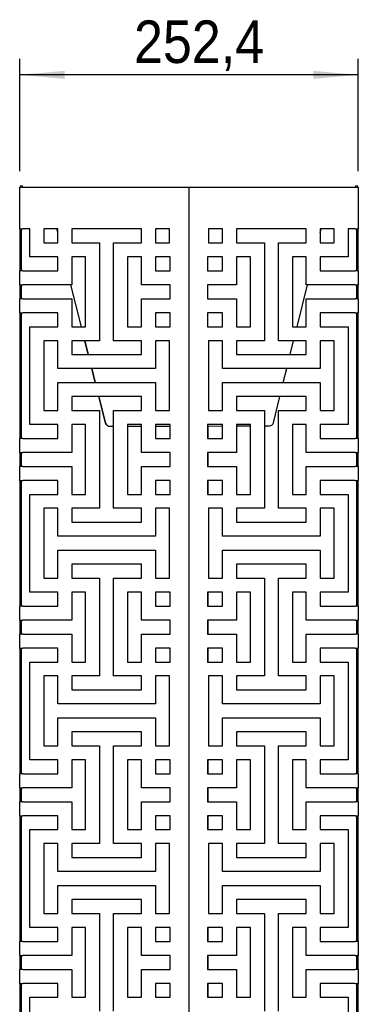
# Model space of a CAD drawing. Header units: millimetres. Extents: x -474 to 5676, y -231 to 4074.
# Tile 9 of 43: x 1962 to 2215, y 2610 to 3344. Entities that reach past the tile are written whole.
import ezdxf

# ---------------------------------------------------------------- set-up
doc = ezdxf.new("R2010")
doc.units = ezdxf.units.MM
doc.header["$LTSCALE"] = 12
doc.linetypes.add('SLD-Solido', pattern=[0])
doc.layers.add('QUOTE', color=1, linetype='SLD-Solido')
doc.styles.add('SLDTEXTSTYLE0', font='GOTHIC.TTF', dxfattribs={"width": 0.913})
doc.dimstyles.new('SLDDIMSTYLE0', dxfattribs={"dimtxt": 31.75, "dimasz": 33.6, "dimexe": 0, "dimexo": 0.0625, "dimgap": 7.9375, "dimtad": 1, "dimdec": 1, "dimrnd": 1e-09, "dimzin": 12, "dimdsep": 46, "dimtxsty": 'SLDTEXTSTYLE0', "dimsah": 1, "dimcen": 0.09, "dimadec": 0, "dimazin": 3, "dimtfac": 1, "dimtdec": 1, "dimtofl": 0, "dimtmove": 0, "dimatfit": 3, "dimfxl": 1, "dimfrac": 2, "dimtolj": 1, "dimtzin": 12, "dimarcsym": 0})

# ---------------------------------------------------------------- blocks, each defined once
blk = doc.blocks.new('_D_2')
at = {"layer": 'QUOTE', "transparency": 16777216}
for p, q in [((1962.45, 3230.66), (1962.45, 3314.6)), ((2214.85, 3230.66), (2214.85, 3314.6)), ((2214.85, 3302.6), (1962.45, 3302.6))]:
    blk.add_line(p, q, dxfattribs=at)
for points in [[(1962.45, 3302.6), (1996.05, 3299.6), (1996.05, 3305.6)], [(2214.85, 3302.6), (2181.25, 3305.6), (2181.25, 3299.6)]]:
    blk.add_solid(points, dxfattribs=at)
at = {"layer": 'QUOTE', "transparency": 16777216, "insert": (2047.66, 3343.16), "char_height": 31.75, "attachment_point": 1, "style": 'SLDTEXTSTYLE0'}
blk.add_mtext('252,4', dxfattribs=at)

msp = doc.modelspace()

# ---------------------------------------------------------------- linework, layer by layer
for p, q in [((1962.45, 3187.73), (1962.45, 3218.66)), ((1964.85, 3218.66), (1962.45, 3218.66)), ((2086.25, 3218.66), (1964.85, 3218.66)), ((2088.65, 3218.66), (2086.25, 3218.66)), ((2088.65, 1128.66), (2088.65, 3218.66)), ((2091.05, 3218.66), (2088.65, 3218.66)), ((2212.45, 3218.66), (2091.05, 3218.66)), ((2214.85, 3218.66), (2212.45, 3218.66)), ((2214.85, 3218.66), (2214.85, 3187.73)), ((1962.45, 3187.73), (1964.85, 3187.73)), ((1962.45, 3187.73), (1962.45, 3166.9)), ((1963.65, 3187.73), (1963.65, 3166.9)), ((1969.94, 3187.73), (1964.85, 3187.73)), ((1969.94, 3166.9), (1969.94, 3187.73)), ((1980.36, 3187.73), (1980.36, 3177.32)), ((1990.78, 3187.73), (1980.36, 3187.73)), ((1980.36, 3187.73), (1980.36, 3177.32)), ((1990.78, 3185.18), (1990.13, 3187.73)), ((1990.78, 3177.32), (1990.78, 3187.73)), ((2053.28, 3187.73), (2001.19, 3187.73)), ((2001.19, 3187.73), (2001.19, 3177.32)), ((2053.28, 3177.32), (2053.28, 3187.73)), ((2063.69, 3187.73), (2063.69, 3177.32)), ((2074.11, 3187.73), (2063.69, 3187.73)), ((2074.11, 3177.32), (2074.11, 3187.73)), ((2103.19, 3187.73), (2103.19, 3177.32)), ((2113.6, 3187.73), (2103.19, 3187.73)), ((2113.6, 3177.32), (2113.6, 3187.73)), ((2176.1, 3187.73), (2124.02, 3187.73)), ((2124.02, 3187.73), (2124.02, 3177.32)), ((2176.1, 3177.32), (2176.1, 3187.73)), ((2186.52, 3185.05), (2187.18, 3187.73)), ((2186.52, 3187.73), (2186.52, 3177.32)), ((2196.94, 3187.73), (2186.52, 3187.73)), ((2196.94, 3177.32), (2196.94, 3187.73)), ((2212.45, 3187.73), (2207.35, 3187.73)), ((2207.35, 3187.73), (2207.35, 3166.9)), ((2212.45, 3187.73), (2214.85, 3187.73)), ((2213.65, 3166.9), (2213.65, 3187.73)), ((2214.85, 3166.9), (2214.85, 3187.73)), ((1980.36, 3177.32), (1990.78, 3177.32)), ((2001.19, 3177.32), (2022.03, 3177.32)), ((2022.03, 3177.32), (2022.03, 3104.4)), ((2032.44, 3104.4), (2032.44, 3177.32)), ((2032.44, 3177.32), (2053.28, 3177.32)), ((2063.69, 3177.32), (2074.11, 3177.32)), ((2103.19, 3177.32), (2113.6, 3177.32)), ((2124.02, 3177.32), (2144.85, 3177.32)), ((2144.85, 3177.32), (2144.85, 3104.4)), ((2155.27, 3104.4), (2155.27, 3177.32)), ((2155.27, 3177.32), (2176.1, 3177.32)), ((2186.52, 3177.32), (2196.94, 3177.32)), ((1963.65, 3166.9), (1962.45, 3166.9)), ((1962.45, 3166.9), (1962.45, 3156.48)), ((1963.65, 3166.9), (1963.65, 3156.48)), ((1990.78, 3166.9), (1969.94, 3166.9)), ((1990.78, 3156.48), (1990.78, 3166.9)), ((2011.61, 3166.9), (2001.19, 3166.9)), ((2001.19, 3166.9), (2001.19, 3146.07)), ((2011.61, 3114.82), (2011.61, 3166.9)), ((2053.28, 3166.9), (2042.86, 3166.9)), ((2042.86, 3166.9), (2042.86, 3114.82)), ((2053.28, 3146.07), (2053.28, 3166.9)), ((2074.71, 3166.9), (2063.69, 3166.9)), ((2063.69, 3166.9), (2063.69, 3156.48)), ((2074.71, 3156.48), (2074.71, 3166.9)), ((2113.6, 3166.9), (2102.54, 3166.9)), ((2102.54, 3166.9), (2102.54, 3156.48)), ((2113.6, 3156.48), (2113.6, 3166.9)), ((2134.44, 3166.9), (2124.02, 3166.9)), ((2124.02, 3166.9), (2124.02, 3146.07)), ((2134.44, 3114.82), (2134.44, 3166.9)), ((2176.1, 3166.9), (2165.69, 3166.9)), ((2165.69, 3166.9), (2165.69, 3114.82)), ((2176.1, 3146.07), (2176.1, 3166.9)), ((2207.35, 3166.9), (2186.52, 3166.9)), ((2186.52, 3166.9), (2186.52, 3156.48)), ((2213.65, 3166.9), (2214.85, 3166.9)), ((2213.65, 3156.48), (2213.65, 3166.9)), ((2214.85, 3156.48), (2214.85, 3166.9)), ((1962.45, 3146.07), (1962.45, 3156.48)), ((1964.85, 3156.48), (1962.45, 3156.48)), ((1964.85, 3156.48), (1990.78, 3156.48)), ((2063.69, 3156.48), (2074.71, 3156.48)), ((2102.54, 3156.48), (2113.6, 3156.48)), ((2186.52, 3156.48), (2212.45, 3156.48)), ((2214.85, 3156.48), (2212.45, 3156.48)), ((2214.85, 3156.48), (2214.85, 3146.07)), ((1962.45, 3146.07), (1964.85, 3146.07)), ((1962.45, 3146.07), (1962.45, 3135.65)), ((1963.65, 3146.07), (1963.65, 3135.65)), ((2001.19, 3146.07), (1964.85, 3146.07)), ((2008.41, 3114.82), (2000.62, 3146.07)), ((2008.54, 3114.82), (2000.65, 3146.07)), ((2074.71, 3146.07), (2053.28, 3146.07)), ((2074.71, 3135.65), (2074.71, 3146.07)), ((2124.02, 3146.07), (2102.54, 3146.07)), ((2102.54, 3146.07), (2102.54, 3135.65)), ((2169.21, 3114.82), (2176.91, 3146.07)), ((2212.45, 3146.07), (2176.1, 3146.07)), ((2212.45, 3146.07), (2214.85, 3146.07)), ((2213.65, 3135.65), (2213.65, 3146.07)), ((2214.85, 3135.65), (2214.85, 3146.07)), ((1962.45, 3125.23), (1962.45, 3135.65)), ((1964.85, 3135.65), (1962.45, 3135.65)), ((1964.85, 3135.65), (2001.19, 3135.65)), ((2001.19, 3135.65), (2001.19, 3114.82)), ((2053.28, 3114.82), (2053.28, 3135.65)), ((2053.28, 3135.65), (2074.71, 3135.65)), ((2102.54, 3135.65), (2124.02, 3135.65)), ((2124.02, 3135.65), (2124.02, 3114.82)), ((2176.1, 3114.82), (2176.1, 3135.65)), ((2176.1, 3135.65), (2212.45, 3135.65)), ((2214.85, 3135.65), (2212.45, 3135.65)), ((2214.85, 3135.65), (2214.85, 3125.23)), ((1962.45, 3125.23), (1964.85, 3125.23)), ((1962.45, 3125.23), (1962.45, 3114.82)), ((1963.65, 3125.23), (1963.65, 3114.82)), ((1990.78, 3125.23), (1964.85, 3125.23)), ((1990.78, 3114.82), (1990.78, 3125.23)), ((2074.71, 3125.23), (2063.69, 3125.23)), ((2063.69, 3125.23), (2063.69, 3114.82)), ((2074.71, 3114.82), (2074.71, 3125.23)), ((2113.6, 3125.23), (2102.54, 3125.23)), ((2102.54, 3125.23), (2102.54, 3114.82)), ((2113.6, 3114.82), (2113.6, 3125.23)), ((2212.45, 3125.23), (2186.52, 3125.23)), ((2186.52, 3125.23), (2186.52, 3114.82)), ((2212.45, 3125.23), (2214.85, 3125.23)), ((2213.65, 3114.82), (2213.65, 3125.23)), ((2214.85, 3114.82), (2214.85, 3125.23)), ((1963.65, 3114.82), (1962.45, 3114.82)), ((1962.45, 3114.82), (1962.45, 3041.9)), ((1963.65, 3114.82), (1963.65, 3041.9)), ((1969.94, 3041.9), (1969.94, 3114.82)), ((1969.94, 3114.82), (1990.78, 3114.82)), ((2001.19, 3114.82), (2011.61, 3114.82)), ((2042.86, 3114.82), (2053.28, 3114.82)), ((2063.69, 3114.82), (2074.71, 3114.82)), ((2102.54, 3114.82), (2113.6, 3114.82)), ((2124.02, 3114.82), (2134.44, 3114.82)), ((2165.69, 3114.82), (2176.1, 3114.82)), ((2186.52, 3114.82), (2207.35, 3114.82)), ((2207.35, 3114.82), (2207.35, 3041.9)), ((2213.65, 3114.82), (2214.85, 3114.82)), ((2213.65, 3041.9), (2213.65, 3114.82)), ((2214.85, 3041.9), (2214.85, 3114.82)), ((1990.78, 3104.4), (1980.36, 3104.4)), ((1980.36, 3104.4), (1980.36, 3052.32)), ((1980.36, 3104.4), (1980.36, 3052.32)), ((1990.78, 3083.57), (1990.78, 3104.4)), ((2022.03, 3104.4), (2001.19, 3104.4)), ((2001.19, 3104.4), (2001.19, 3093.98)), ((2013.61, 3093.98), (2011.01, 3104.4)), ((2013.79, 3093.98), (2011.17, 3104.4)), ((2053.28, 3104.4), (2032.44, 3104.4)), ((2053.28, 3093.98), (2053.28, 3104.4)), ((2063.69, 3104.4), (2063.69, 3083.57)), ((2074.11, 3104.4), (2063.69, 3104.4)), ((2074.11, 3052.32), (2074.11, 3104.4)), ((2113.6, 3104.4), (2103.19, 3104.4)), ((2103.19, 3104.4), (2103.19, 3052.32)), ((2113.6, 3083.57), (2113.6, 3104.4)), ((2144.85, 3104.4), (2124.02, 3104.4)), ((2124.02, 3104.4), (2124.02, 3093.98)), ((2176.1, 3104.4), (2155.27, 3104.4)), ((2164.08, 3093.98), (2166.64, 3104.4)), ((2176.1, 3093.98), (2176.1, 3104.4)), ((2186.52, 3104.4), (2186.52, 3083.57)), ((2196.94, 3104.4), (2186.52, 3104.4)), ((2196.94, 3052.32), (2196.94, 3104.4)), ((2001.19, 3093.98), (2053.28, 3093.98)), ((2124.02, 3093.98), (2176.1, 3093.98)), ((2063.69, 3083.57), (1990.78, 3083.57)), ((2018.8, 3073.15), (2016.2, 3083.57)), ((2019.05, 3073.15), (2016.42, 3083.57)), ((2186.52, 3083.57), (2113.6, 3083.57)), ((2158.94, 3073.15), (2161.51, 3083.57)), ((1990.78, 3052.32), (1990.78, 3073.15)), ((1990.78, 3073.15), (2063.69, 3073.15)), ((2063.69, 3073.15), (2063.69, 3052.32)), ((2113.6, 3052.32), (2113.6, 3073.15)), ((2113.6, 3073.15), (2186.52, 3073.15)), ((2186.52, 3073.15), (2186.52, 3052.32)), ((2053.28, 3062.73), (2001.19, 3062.73)), ((2001.19, 3062.73), (2001.19, 3052.32)), ((2026.33, 3042.93), (2021.4, 3062.73)), ((2026.71, 3042.79), (2021.68, 3062.73)), ((2053.28, 3052.32), (2053.28, 3062.73)), ((2176.1, 3062.73), (2124.02, 3062.73)), ((2124.02, 3062.73), (2124.02, 3052.32)), ((2151.54, 3043.12), (2156.38, 3062.73)), ((2176.1, 3052.32), (2176.1, 3062.73)), ((1980.36, 3052.32), (1990.78, 3052.32)), ((2001.19, 3052.32), (2022.03, 3052.32)), ((2022.03, 3052.32), (2022.03, 2979.4)), ((2032.44, 2979.4), (2032.44, 3052.32)), ((2032.44, 3052.32), (2053.28, 3052.32)), ((2063.69, 3052.32), (2074.11, 3052.32)), ((2103.19, 3052.32), (2113.6, 3052.32)), ((2124.02, 3052.32), (2144.85, 3052.32)), ((2144.85, 3052.32), (2144.85, 2979.4)), ((2155.27, 2979.4), (2155.27, 3052.32)), ((2155.27, 3052.32), (2176.1, 3052.32)), ((2186.52, 3052.32), (2196.94, 3052.32)), ((1963.65, 3041.9), (1962.45, 3041.9)), ((1962.45, 3041.9), (1962.45, 3031.48)), ((1963.65, 3041.9), (1963.65, 3031.48)), ((1990.78, 3041.9), (1969.94, 3041.9)), ((1990.78, 3031.48), (1990.78, 3041.9)), ((2011.61, 3041.9), (2001.19, 3041.9)), ((2001.19, 3041.9), (2001.19, 3021.07)), ((2011.61, 2989.82), (2011.61, 3041.9)), ((2026.66, 3043.01), (2026.33, 3042.93)), ((2029.63, 3040.58), (2032.44, 3040.58)), ((2053.28, 3041.9), (2042.86, 3041.9)), ((2042.86, 3041.9), (2042.86, 2989.82)), ((2042.86, 3040.61), (2053.28, 3040.64)), ((2042.86, 3040.61), (2042.86, 2989.82)), ((2053.28, 3021.07), (2053.28, 3041.9)), ((2074.71, 3041.9), (2063.69, 3041.9)), ((2063.69, 3041.9), (2063.69, 3031.48)), ((2063.69, 3040.67), (2074.71, 3040.7)), ((2074.71, 3031.48), (2074.71, 3041.9)), ((2113.6, 3041.9), (2102.54, 3041.9)), ((2102.54, 3041.9), (2102.54, 3031.48)), ((2102.54, 3040.77), (2113.6, 3040.8)), ((2102.58, 3040.77), (2102.58, 3031.48)), ((2113.6, 3031.48), (2113.6, 3041.9)), ((2134.44, 3041.9), (2124.02, 3041.9)), ((2124.02, 3041.9), (2124.02, 3021.07)), ((2124.02, 3040.83), (2134.44, 3040.85)), ((2134.44, 2989.82), (2134.44, 3041.9)), ((2144.85, 3040.88), (2148.63, 3040.89)), ((2176.1, 3041.9), (2165.69, 3041.9)), ((2165.69, 3041.9), (2165.69, 2989.82)), ((2165.69, 3041.9), (2165.69, 2989.82)), ((2176.1, 3021.07), (2176.1, 3041.9)), ((2207.35, 3041.9), (2186.52, 3041.9)), ((2186.52, 3041.9), (2186.52, 3031.48)), ((2213.65, 3041.9), (2214.85, 3041.9)), ((2213.65, 3031.48), (2213.65, 3041.9)), ((2214.85, 3031.48), (2214.85, 3041.9)), ((1962.45, 3021.07), (1962.45, 3031.48)), ((1964.85, 3031.48), (1962.45, 3031.48)), ((1964.85, 3031.48), (1990.78, 3031.48)), ((2063.69, 3031.48), (2074.71, 3031.48)), ((2102.54, 3031.48), (2113.6, 3031.48)), ((2186.52, 3031.48), (2212.45, 3031.48)), ((2214.85, 3031.48), (2212.45, 3031.48)), ((2214.85, 3031.48), (2214.85, 3021.07)), ((1962.45, 3021.07), (1964.85, 3021.07)), ((1962.45, 3021.07), (1962.45, 3010.65)), ((1963.65, 3021.07), (1963.65, 3010.65)), ((2001.19, 3021.07), (1964.85, 3021.07)), ((2074.71, 3021.07), (2053.28, 3021.07)), ((2074.71, 3010.65), (2074.71, 3021.07)), ((2124.02, 3021.07), (2102.54, 3021.07)), ((2102.54, 3021.07), (2102.54, 3010.65)), ((2102.58, 3021.07), (2102.58, 3010.65)), ((2212.45, 3021.07), (2176.1, 3021.07)), ((2212.45, 3021.07), (2214.85, 3021.07)), ((2213.65, 3010.65), (2213.65, 3021.07)), ((2214.85, 3010.65), (2214.85, 3021.07)), ((1962.45, 3000.23), (1962.45, 3010.65)), ((1964.85, 3010.65), (1962.45, 3010.65)), ((1964.85, 3010.65), (2001.19, 3010.65)), ((2001.19, 3010.65), (2001.19, 2989.82)), ((2053.28, 2989.82), (2053.28, 3010.65)), ((2053.28, 3010.65), (2074.71, 3010.65)), ((2102.54, 3010.65), (2124.02, 3010.65)), ((2124.02, 3010.65), (2124.02, 2989.82)), ((2176.1, 2989.82), (2176.1, 3010.65)), ((2176.1, 3010.65), (2212.45, 3010.65)), ((2214.85, 3010.65), (2212.45, 3010.65)), ((2214.85, 3010.65), (2214.85, 3000.23)), ((1962.45, 3000.23), (1964.85, 3000.23)), ((1962.45, 3000.23), (1962.45, 2989.82)), ((1963.65, 3000.23), (1963.65, 2989.82)), ((1990.78, 3000.23), (1964.85, 3000.23)), ((1990.78, 2989.82), (1990.78, 3000.23)), ((2074.71, 3000.23), (2063.69, 3000.23)), ((2063.69, 3000.23), (2063.69, 2989.82)), ((2074.71, 2989.82), (2074.71, 3000.23)), ((2113.6, 3000.23), (2102.54, 3000.23)), ((2102.54, 3000.23), (2102.54, 2989.82)), ((2102.58, 3000.23), (2102.58, 2989.82)), ((2113.6, 2989.82), (2113.6, 3000.23)), ((2212.45, 3000.23), (2186.52, 3000.23)), ((2186.52, 3000.23), (2186.52, 2989.82)), ((2212.45, 3000.23), (2214.85, 3000.23)), ((2213.65, 2989.82), (2213.65, 3000.23)), ((2214.85, 2989.82), (2214.85, 3000.23)), ((1963.65, 2989.82), (1962.45, 2989.82)), ((1962.45, 2989.82), (1962.45, 2916.9)), ((1963.65, 2989.82), (1963.65, 2916.9)), ((1969.94, 2916.9), (1969.94, 2989.82)), ((1969.94, 2989.82), (1990.78, 2989.82)), ((2001.19, 2989.82), (2011.61, 2989.82)), ((2042.86, 2989.82), (2053.28, 2989.82)), ((2063.69, 2989.82), (2074.71, 2989.82)), ((2102.54, 2989.82), (2113.6, 2989.82)), ((2124.02, 2989.82), (2134.44, 2989.82)), ((2165.69, 2989.82), (2176.1, 2989.82)), ((2186.52, 2989.82), (2207.35, 2989.82)), ((2207.35, 2989.82), (2207.35, 2916.9)), ((2213.65, 2989.82), (2214.85, 2989.82)), ((2213.65, 2916.9), (2213.65, 2989.82)), ((2214.85, 2916.9), (2214.85, 2989.82)), ((1990.78, 2979.4), (1980.36, 2979.4)), ((1980.36, 2979.4), (1980.36, 2927.32)), ((1980.36, 2979.4), (1980.36, 2927.32)), ((1990.78, 2958.57), (1990.78, 2979.4)), ((2022.03, 2979.4), (2001.19, 2979.4)), ((2001.19, 2979.4), (2001.19, 2968.98)), ((2053.28, 2979.4), (2032.44, 2979.4)), ((2053.28, 2968.98), (2053.28, 2979.4)), ((2063.69, 2979.4), (2063.69, 2958.57)), ((2074.11, 2979.4), (2063.69, 2979.4)), ((2074.11, 2927.32), (2074.11, 2979.4)), ((2113.6, 2979.4), (2103.19, 2979.4)), ((2103.19, 2979.4), (2103.19, 2927.32)), ((2103.19, 2979.4), (2103.19, 2927.32)), ((2113.6, 2958.57), (2113.6, 2979.4)), ((2144.85, 2979.4), (2124.02, 2979.4)), ((2124.02, 2979.4), (2124.02, 2968.98)), ((2176.1, 2979.4), (2155.27, 2979.4)), ((2176.1, 2968.98), (2176.1, 2979.4)), ((2186.52, 2979.4), (2186.52, 2958.57)), ((2196.94, 2979.4), (2186.52, 2979.4)), ((2196.94, 2927.32), (2196.94, 2979.4)), ((2001.19, 2968.98), (2053.28, 2968.98)), ((2124.02, 2968.98), (2176.1, 2968.98)), ((2063.69, 2958.57), (1990.78, 2958.57)), ((2186.52, 2958.57), (2113.6, 2958.57)), ((1990.78, 2927.32), (1990.78, 2948.15)), ((1990.78, 2948.15), (2063.69, 2948.15)), ((2063.69, 2948.15), (2063.69, 2927.32)), ((2113.6, 2927.32), (2113.6, 2948.15)), ((2113.6, 2948.15), (2186.52, 2948.15)), ((2186.52, 2948.15), (2186.52, 2927.32)), ((2053.28, 2937.73), (2001.19, 2937.73)), ((2001.19, 2937.73), (2001.19, 2927.32)), ((2053.28, 2927.32), (2053.28, 2937.73)), ((2176.1, 2937.73), (2124.02, 2937.73)), ((2124.02, 2937.73), (2124.02, 2927.32)), ((2176.1, 2927.32), (2176.1, 2937.73)), ((1980.36, 2927.32), (1990.78, 2927.32)), ((2001.19, 2927.32), (2022.03, 2927.32)), ((2022.03, 2927.32), (2022.03, 2854.4)), ((2032.44, 2854.4), (2032.44, 2927.32)), ((2032.44, 2927.32), (2053.28, 2927.32)), ((2063.69, 2927.32), (2074.11, 2927.32)), ((2103.19, 2927.32), (2113.6, 2927.32)), ((2124.02, 2927.32), (2144.85, 2927.32)), ((2144.85, 2927.32), (2144.85, 2854.4)), ((2155.27, 2854.4), (2155.27, 2927.32)), ((2155.27, 2927.32), (2176.1, 2927.32)), ((2186.52, 2927.32), (2196.94, 2927.32)), ((1963.65, 2916.9), (1962.45, 2916.9)), ((1962.45, 2916.9), (1962.45, 2906.48)), ((1963.65, 2916.9), (1963.65, 2906.48)), ((1990.78, 2916.9), (1969.94, 2916.9)), ((1990.78, 2906.48), (1990.78, 2916.9)), ((2011.61, 2916.9), (2001.19, 2916.9)), ((2001.19, 2916.9), (2001.19, 2896.07)), ((2011.61, 2864.82), (2011.61, 2916.9)), ((2053.28, 2916.9), (2042.86, 2916.9)), ((2042.86, 2916.9), (2042.86, 2864.82)), ((2042.86, 2916.9), (2042.86, 2864.82)), ((2053.28, 2896.07), (2053.28, 2916.9)), ((2074.71, 2916.9), (2063.69, 2916.9)), ((2063.69, 2916.9), (2063.69, 2906.48)), ((2074.71, 2906.48), (2074.71, 2916.9)), ((2113.6, 2916.9), (2102.54, 2916.9)), ((2102.54, 2916.9), (2102.54, 2906.48)), ((2102.58, 2916.9), (2102.58, 2906.48)), ((2113.6, 2906.48), (2113.6, 2916.9)), ((2134.44, 2916.9), (2124.02, 2916.9)), ((2124.02, 2916.9), (2124.02, 2896.07)), ((2134.44, 2864.82), (2134.44, 2916.9)), ((2176.1, 2916.9), (2165.69, 2916.9)), ((2165.69, 2916.9), (2165.69, 2864.82)), ((2165.69, 2916.9), (2165.69, 2864.82)), ((2176.1, 2896.07), (2176.1, 2916.9)), ((2207.35, 2916.9), (2186.52, 2916.9)), ((2186.52, 2916.9), (2186.52, 2906.48)), ((2213.65, 2916.9), (2214.85, 2916.9)), ((2213.65, 2906.48), (2213.65, 2916.9)), ((2214.85, 2906.48), (2214.85, 2916.9)), ((1962.45, 2896.07), (1962.45, 2906.48)), ((1964.85, 2906.48), (1962.45, 2906.48)), ((1964.85, 2906.48), (1990.78, 2906.48)), ((2063.69, 2906.48), (2074.71, 2906.48)), ((2102.54, 2906.48), (2113.6, 2906.48)), ((2186.52, 2906.48), (2212.45, 2906.48)), ((2214.85, 2906.48), (2212.45, 2906.48)), ((2214.85, 2906.48), (2214.85, 2896.07)), ((1962.45, 2896.07), (1964.85, 2896.07)), ((1962.45, 2896.07), (1962.45, 2885.65)), ((1963.65, 2896.07), (1963.65, 2885.65)), ((2001.19, 2896.07), (1964.85, 2896.07)), ((2074.71, 2896.07), (2053.28, 2896.07)), ((2074.71, 2885.65), (2074.71, 2896.07)), ((2124.02, 2896.07), (2102.54, 2896.07)), ((2102.54, 2896.07), (2102.54, 2885.65)), ((2102.58, 2896.07), (2102.58, 2885.65)), ((2212.45, 2896.07), (2176.1, 2896.07)), ((2212.45, 2896.07), (2214.85, 2896.07)), ((2213.65, 2885.65), (2213.65, 2896.07)), ((2214.85, 2885.65), (2214.85, 2896.07)), ((1962.45, 2875.23), (1962.45, 2885.65)), ((1964.85, 2885.65), (1962.45, 2885.65)), ((1964.85, 2885.65), (2001.19, 2885.65)), ((2001.19, 2885.65), (2001.19, 2864.82)), ((2053.28, 2864.82), (2053.28, 2885.65)), ((2053.28, 2885.65), (2074.71, 2885.65)), ((2102.54, 2885.65), (2124.02, 2885.65)), ((2124.02, 2885.65), (2124.02, 2864.82)), ((2176.1, 2864.82), (2176.1, 2885.65)), ((2176.1, 2885.65), (2212.45, 2885.65)), ((2214.85, 2885.65), (2212.45, 2885.65)), ((2214.85, 2885.65), (2214.85, 2875.23)), ((1962.45, 2875.23), (1964.85, 2875.23)), ((1962.45, 2875.23), (1962.45, 2864.82)), ((1963.65, 2875.23), (1963.65, 2864.82)), ((1990.78, 2875.23), (1964.85, 2875.23)), ((1990.78, 2864.82), (1990.78, 2875.23)), ((2074.71, 2875.23), (2063.69, 2875.23)), ((2063.69, 2875.23), (2063.69, 2864.82)), ((2074.71, 2864.82), (2074.71, 2875.23)), ((2113.6, 2875.23), (2102.54, 2875.23)), ((2102.54, 2875.23), (2102.54, 2864.82)), ((2102.58, 2875.23), (2102.58, 2864.82)), ((2113.6, 2864.82), (2113.6, 2875.23)), ((2212.45, 2875.23), (2186.52, 2875.23)), ((2186.52, 2875.23), (2186.52, 2864.82)), ((2212.45, 2875.23), (2214.85, 2875.23)), ((2213.65, 2864.82), (2213.65, 2875.23)), ((2214.85, 2864.82), (2214.85, 2875.23)), ((1963.65, 2864.82), (1962.45, 2864.82)), ((1962.45, 2864.82), (1962.45, 2791.9)), ((1963.65, 2864.82), (1963.65, 2791.9)), ((1969.94, 2791.9), (1969.94, 2864.82)), ((1969.94, 2864.82), (1990.78, 2864.82)), ((2001.19, 2864.82), (2011.61, 2864.82)), ((2042.86, 2864.82), (2053.28, 2864.82)), ((2063.69, 2864.82), (2074.71, 2864.82)), ((2102.54, 2864.82), (2113.6, 2864.82)), ((2124.02, 2864.82), (2134.44, 2864.82)), ((2165.69, 2864.82), (2176.1, 2864.82)), ((2186.52, 2864.82), (2207.35, 2864.82)), ((2207.35, 2864.82), (2207.35, 2791.9)), ((2213.65, 2864.82), (2214.85, 2864.82)), ((2213.65, 2791.9), (2213.65, 2864.82)), ((2214.85, 2791.9), (2214.85, 2864.82)), ((1990.78, 2854.4), (1980.36, 2854.4)), ((1980.36, 2854.4), (1980.36, 2802.32)), ((1980.36, 2854.4), (1980.36, 2802.32)), ((1990.78, 2833.57), (1990.78, 2854.4)), ((2022.03, 2854.4), (2001.19, 2854.4)), ((2001.19, 2854.4), (2001.19, 2843.98)), ((2053.28, 2854.4), (2032.44, 2854.4)), ((2053.28, 2843.98), (2053.28, 2854.4)), ((2063.69, 2854.4), (2063.69, 2833.57)), ((2074.11, 2854.4), (2063.69, 2854.4)), ((2074.11, 2802.32), (2074.11, 2854.4)), ((2113.6, 2854.4), (2103.19, 2854.4)), ((2103.19, 2854.4), (2103.19, 2802.32)), ((2103.19, 2854.4), (2103.19, 2802.32)), ((2113.6, 2833.57), (2113.6, 2854.4)), ((2144.85, 2854.4), (2124.02, 2854.4)), ((2124.02, 2854.4), (2124.02, 2843.98)), ((2176.1, 2854.4), (2155.27, 2854.4)), ((2176.1, 2843.98), (2176.1, 2854.4)), ((2186.52, 2854.4), (2186.52, 2833.57)), ((2196.94, 2854.4), (2186.52, 2854.4)), ((2196.94, 2802.32), (2196.94, 2854.4)), ((2001.19, 2843.98), (2053.28, 2843.98)), ((2124.02, 2843.98), (2176.1, 2843.98)), ((2063.69, 2833.57), (1990.78, 2833.57)), ((2186.52, 2833.57), (2113.6, 2833.57)), ((1990.78, 2802.32), (1990.78, 2823.15)), ((1990.78, 2823.15), (2063.69, 2823.15)), ((2063.69, 2823.15), (2063.69, 2802.32)), ((2113.6, 2802.32), (2113.6, 2823.15)), ((2113.6, 2823.15), (2186.52, 2823.15)), ((2186.52, 2823.15), (2186.52, 2802.32)), ((2053.28, 2812.73), (2001.19, 2812.73)), ((2001.19, 2812.73), (2001.19, 2802.32)), ((2053.28, 2802.32), (2053.28, 2812.73)), ((2176.1, 2812.73), (2124.02, 2812.73)), ((2124.02, 2812.73), (2124.02, 2802.32)), ((2176.1, 2802.32), (2176.1, 2812.73)), ((1980.36, 2802.32), (1990.78, 2802.32)), ((2001.19, 2802.32), (2022.03, 2802.32)), ((2022.03, 2802.32), (2022.03, 2729.4)), ((2032.44, 2729.4), (2032.44, 2802.32)), ((2032.44, 2802.32), (2053.28, 2802.32)), ((2063.69, 2802.32), (2074.11, 2802.32)), ((2103.19, 2802.32), (2113.6, 2802.32)), ((2124.02, 2802.32), (2144.85, 2802.32)), ((2144.85, 2802.32), (2144.85, 2729.4)), ((2155.27, 2729.4), (2155.27, 2802.32)), ((2155.27, 2802.32), (2176.1, 2802.32)), ((2186.52, 2802.32), (2196.94, 2802.32)), ((1963.65, 2791.9), (1962.45, 2791.9)), ((1962.45, 2791.9), (1962.45, 2781.48)), ((1963.65, 2791.9), (1963.65, 2781.48)), ((1990.78, 2791.9), (1969.94, 2791.9)), ((1990.78, 2781.48), (1990.78, 2791.9)), ((2011.61, 2791.9), (2001.19, 2791.9)), ((2001.19, 2791.9), (2001.19, 2771.07)), ((2011.61, 2739.82), (2011.61, 2791.9)), ((2053.28, 2791.9), (2042.86, 2791.9)), ((2042.86, 2791.9), (2042.86, 2739.82)), ((2042.86, 2791.9), (2042.86, 2739.82)), ((2053.28, 2771.07), (2053.28, 2791.9)), ((2074.71, 2791.9), (2063.69, 2791.9)), ((2063.69, 2791.9), (2063.69, 2781.48)), ((2074.71, 2781.48), (2074.71, 2791.9)), ((2113.6, 2791.9), (2102.54, 2791.9)), ((2102.54, 2791.9), (2102.54, 2781.48)), ((2102.58, 2791.9), (2102.58, 2781.48)), ((2113.6, 2781.48), (2113.6, 2791.9)), ((2134.44, 2791.9), (2124.02, 2791.9)), ((2124.02, 2791.9), (2124.02, 2771.07)), ((2134.44, 2739.82), (2134.44, 2791.9)), ((2176.1, 2791.9), (2165.69, 2791.9)), ((2165.69, 2791.9), (2165.69, 2739.82)), ((2165.69, 2791.9), (2165.69, 2739.82)), ((2176.1, 2771.07), (2176.1, 2791.9)), ((2207.35, 2791.9), (2186.52, 2791.9)), ((2186.52, 2791.9), (2186.52, 2781.48)), ((2213.65, 2791.9), (2214.85, 2791.9)), ((2213.65, 2781.48), (2213.65, 2791.9)), ((2214.85, 2781.48), (2214.85, 2791.9)), ((1962.45, 2771.07), (1962.45, 2781.48)), ((1964.85, 2781.48), (1962.45, 2781.48)), ((1964.85, 2781.48), (1990.78, 2781.48)), ((2063.69, 2781.48), (2074.71, 2781.48)), ((2102.54, 2781.48), (2113.6, 2781.48)), ((2186.52, 2781.48), (2212.45, 2781.48)), ((2214.85, 2781.48), (2212.45, 2781.48)), ((2214.85, 2781.48), (2214.85, 2771.07)), ((1962.45, 2771.07), (1964.85, 2771.07)), ((1962.45, 2771.07), (1962.45, 2760.65)), ((1963.65, 2771.07), (1963.65, 2760.65)), ((2001.19, 2771.07), (1964.85, 2771.07)), ((2074.71, 2771.07), (2053.28, 2771.07)), ((2074.71, 2760.65), (2074.71, 2771.07)), ((2124.02, 2771.07), (2102.54, 2771.07)), ((2102.54, 2771.07), (2102.54, 2760.65)), ((2102.58, 2771.07), (2102.58, 2760.65)), ((2212.45, 2771.07), (2176.1, 2771.07)), ((2212.45, 2771.07), (2214.85, 2771.07)), ((2213.65, 2760.65), (2213.65, 2771.07)), ((2214.85, 2760.65), (2214.85, 2771.07)), ((1962.45, 2750.23), (1962.45, 2760.65)), ((1964.85, 2760.65), (1962.45, 2760.65)), ((1964.85, 2760.65), (2001.19, 2760.65)), ((2001.19, 2760.65), (2001.19, 2739.82)), ((2053.28, 2739.82), (2053.28, 2760.65)), ((2053.28, 2760.65), (2074.71, 2760.65)), ((2102.54, 2760.65), (2124.02, 2760.65)), ((2124.02, 2760.65), (2124.02, 2739.82)), ((2176.1, 2739.82), (2176.1, 2760.65)), ((2176.1, 2760.65), (2212.45, 2760.65)), ((2214.85, 2760.65), (2212.45, 2760.65)), ((2214.85, 2760.65), (2214.85, 2750.23)), ((1962.45, 2750.23), (1964.85, 2750.23)), ((1962.45, 2750.23), (1962.45, 2739.82)), ((1963.65, 2750.23), (1963.65, 2739.82)), ((1990.78, 2750.23), (1964.85, 2750.23)), ((1990.78, 2739.82), (1990.78, 2750.23)), ((2074.71, 2750.23), (2063.69, 2750.23)), ((2063.69, 2750.23), (2063.69, 2739.82)), ((2074.71, 2739.82), (2074.71, 2750.23)), ((2113.6, 2750.23), (2102.54, 2750.23)), ((2102.54, 2750.23), (2102.54, 2739.82)), ((2102.58, 2750.23), (2102.58, 2739.82)), ((2113.6, 2739.82), (2113.6, 2750.23)), ((2212.45, 2750.23), (2186.52, 2750.23)), ((2186.52, 2750.23), (2186.52, 2739.82)), ((2212.45, 2750.23), (2214.85, 2750.23)), ((2213.65, 2739.82), (2213.65, 2750.23)), ((2214.85, 2739.82), (2214.85, 2750.23)), ((1963.65, 2739.82), (1962.45, 2739.82)), ((1962.45, 2739.82), (1962.45, 2666.9)), ((1963.65, 2739.82), (1963.65, 2666.9)), ((1969.94, 2666.9), (1969.94, 2739.82)), ((1969.94, 2739.82), (1990.78, 2739.82)), ((2001.19, 2739.82), (2011.61, 2739.82)), ((2042.86, 2739.82), (2053.28, 2739.82)), ((2063.69, 2739.82), (2074.71, 2739.82)), ((2102.54, 2739.82), (2113.6, 2739.82)), ((2124.02, 2739.82), (2134.44, 2739.82)), ((2165.69, 2739.82), (2176.1, 2739.82)), ((2186.52, 2739.82), (2207.35, 2739.82)), ((2207.35, 2739.82), (2207.35, 2666.9)), ((2213.65, 2739.82), (2214.85, 2739.82)), ((2213.65, 2666.9), (2213.65, 2739.82)), ((2214.85, 2666.9), (2214.85, 2739.82)), ((1990.78, 2729.4), (1980.36, 2729.4)), ((1980.36, 2729.4), (1980.36, 2677.32)), ((1980.36, 2729.4), (1980.36, 2677.32)), ((1990.78, 2708.57), (1990.78, 2729.4)), ((2022.03, 2729.4), (2001.19, 2729.4)), ((2001.19, 2729.4), (2001.19, 2718.98)), ((2053.28, 2729.4), (2032.44, 2729.4)), ((2053.28, 2718.98), (2053.28, 2729.4)), ((2063.69, 2729.4), (2063.69, 2708.57)), ((2074.11, 2729.4), (2063.69, 2729.4)), ((2074.11, 2677.32), (2074.11, 2729.4)), ((2113.6, 2729.4), (2103.19, 2729.4)), ((2103.19, 2729.4), (2103.19, 2677.32)), ((2103.19, 2729.4), (2103.19, 2677.32)), ((2113.6, 2708.57), (2113.6, 2729.4)), ((2144.85, 2729.4), (2124.02, 2729.4)), ((2124.02, 2729.4), (2124.02, 2718.98)), ((2176.1, 2729.4), (2155.27, 2729.4)), ((2176.1, 2718.98), (2176.1, 2729.4)), ((2186.52, 2729.4), (2186.52, 2708.57)), ((2196.94, 2729.4), (2186.52, 2729.4)), ((2196.94, 2677.32), (2196.94, 2729.4)), ((2001.19, 2718.98), (2053.28, 2718.98)), ((2124.02, 2718.98), (2176.1, 2718.98)), ((2063.69, 2708.57), (1990.78, 2708.57)), ((2186.52, 2708.57), (2113.6, 2708.57)), ((1990.78, 2677.32), (1990.78, 2698.15)), ((1990.78, 2698.15), (2063.69, 2698.15)), ((2063.69, 2698.15), (2063.69, 2677.32)), ((2113.6, 2677.32), (2113.6, 2698.15)), ((2113.6, 2698.15), (2186.52, 2698.15)), ((2186.52, 2698.15), (2186.52, 2677.32)), ((2053.28, 2687.73), (2001.19, 2687.73)), ((2001.19, 2687.73), (2001.19, 2677.32)), ((2053.28, 2677.32), (2053.28, 2687.73)), ((2176.1, 2687.73), (2124.02, 2687.73)), ((2124.02, 2687.73), (2124.02, 2677.32)), ((2176.1, 2677.32), (2176.1, 2687.73)), ((1980.36, 2677.32), (1990.78, 2677.32)), ((2001.19, 2677.32), (2022.03, 2677.32)), ((2022.03, 2677.32), (2022.03, 2604.4)), ((2032.44, 2604.4), (2032.44, 2677.32)), ((2032.44, 2677.32), (2053.28, 2677.32)), ((2063.69, 2677.32), (2074.11, 2677.32)), ((2103.19, 2677.32), (2113.6, 2677.32)), ((2124.02, 2677.32), (2144.85, 2677.32)), ((2144.85, 2677.32), (2144.85, 2604.4)), ((2155.27, 2604.4), (2155.27, 2677.32)), ((2155.27, 2677.32), (2176.1, 2677.32)), ((2186.52, 2677.32), (2196.94, 2677.32)), ((1963.65, 2666.9), (1962.45, 2666.9)), ((1962.45, 2666.9), (1962.45, 2656.48)), ((1963.65, 2666.9), (1963.65, 2656.48)), ((1990.78, 2666.9), (1969.94, 2666.9)), ((1990.78, 2656.48), (1990.78, 2666.9)), ((2011.61, 2666.9), (2001.19, 2666.9)), ((2001.19, 2666.9), (2001.19, 2646.07)), ((2011.61, 2614.82), (2011.61, 2666.9)), ((2053.28, 2666.9), (2042.86, 2666.9)), ((2042.86, 2666.9), (2042.86, 2614.82)), ((2042.86, 2666.9), (2042.86, 2614.82)), ((2053.28, 2646.07), (2053.28, 2666.9)), ((2074.71, 2666.9), (2063.69, 2666.9)), ((2063.69, 2666.9), (2063.69, 2656.48)), ((2074.71, 2656.48), (2074.71, 2666.9)), ((2113.6, 2666.9), (2102.54, 2666.9)), ((2102.54, 2666.9), (2102.54, 2656.48)), ((2102.58, 2666.9), (2102.58, 2656.48)), ((2113.6, 2656.48), (2113.6, 2666.9)), ((2134.44, 2666.9), (2124.02, 2666.9)), ((2124.02, 2666.9), (2124.02, 2646.07)), ((2134.44, 2614.82), (2134.44, 2666.9)), ((2176.1, 2666.9), (2165.69, 2666.9)), ((2165.69, 2666.9), (2165.69, 2614.82)), ((2165.69, 2666.9), (2165.69, 2614.82)), ((2176.1, 2646.07), (2176.1, 2666.9)), ((2207.35, 2666.9), (2186.52, 2666.9)), ((2186.52, 2666.9), (2186.52, 2656.48)), ((2213.65, 2666.9), (2214.85, 2666.9)), ((2213.65, 2656.48), (2213.65, 2666.9)), ((2214.85, 2656.48), (2214.85, 2666.9)), ((1962.45, 2646.07), (1962.45, 2656.48)), ((1964.85, 2656.48), (1962.45, 2656.48)), ((1964.85, 2656.48), (1990.78, 2656.48)), ((2063.69, 2656.48), (2074.71, 2656.48)), ((2102.54, 2656.48), (2113.6, 2656.48)), ((2186.52, 2656.48), (2212.45, 2656.48)), ((2214.85, 2656.48), (2212.45, 2656.48)), ((2214.85, 2656.48), (2214.85, 2646.07)), ((1962.45, 2646.07), (1964.85, 2646.07)), ((1962.45, 2646.07), (1962.45, 2635.65)), ((1963.65, 2646.07), (1963.65, 2635.65)), ((2001.19, 2646.07), (1964.85, 2646.07)), ((2074.71, 2646.07), (2053.28, 2646.07)), ((2074.71, 2635.65), (2074.71, 2646.07)), ((2124.02, 2646.07), (2102.54, 2646.07)), ((2102.54, 2646.07), (2102.54, 2635.65)), ((2102.58, 2646.07), (2102.58, 2635.65)), ((2212.45, 2646.07), (2176.1, 2646.07)), ((2212.45, 2646.07), (2214.85, 2646.07)), ((2213.65, 2635.65), (2213.65, 2646.07)), ((2214.85, 2635.65), (2214.85, 2646.07)), ((1962.45, 2625.23), (1962.45, 2635.65)), ((1964.85, 2635.65), (1962.45, 2635.65)), ((1964.85, 2635.65), (2001.19, 2635.65)), ((2001.19, 2635.65), (2001.19, 2614.82)), ((2053.28, 2614.82), (2053.28, 2635.65)), ((2053.28, 2635.65), (2074.71, 2635.65)), ((2102.54, 2635.65), (2124.02, 2635.65)), ((2124.02, 2635.65), (2124.02, 2614.82)), ((2176.1, 2614.82), (2176.1, 2635.65)), ((2176.1, 2635.65), (2212.45, 2635.65)), ((2214.85, 2635.65), (2212.45, 2635.65)), ((2214.85, 2635.65), (2214.85, 2625.23)), ((1962.45, 2625.23), (1964.85, 2625.23)), ((1962.45, 2625.23), (1962.45, 2614.82)), ((1963.65, 2625.23), (1963.65, 2614.82)), ((1990.78, 2625.23), (1964.85, 2625.23)), ((1990.78, 2614.82), (1990.78, 2625.23)), ((2074.71, 2625.23), (2063.69, 2625.23)), ((2063.69, 2625.23), (2063.69, 2614.82)), ((2074.71, 2614.82), (2074.71, 2625.23)), ((2113.6, 2625.23), (2102.54, 2625.23)), ((2102.54, 2625.23), (2102.54, 2614.82)), ((2102.58, 2625.23), (2102.58, 2614.82)), ((2113.6, 2614.82), (2113.6, 2625.23)), ((2212.45, 2625.23), (2186.52, 2625.23)), ((2186.52, 2625.23), (2186.52, 2614.82)), ((2212.45, 2625.23), (2214.85, 2625.23)), ((2213.65, 2614.82), (2213.65, 2625.23)), ((2214.85, 2614.82), (2214.85, 2625.23)), ((1963.65, 2614.82), (1962.45, 2614.82)), ((1962.45, 2614.82), (1962.45, 2541.9)), ((1963.65, 2614.82), (1963.65, 2541.9)), ((1969.94, 2541.9), (1969.94, 2614.82)), ((1969.94, 2614.82), (1990.78, 2614.82)), ((2001.19, 2614.82), (2011.61, 2614.82)), ((2042.86, 2614.82), (2053.28, 2614.82)), ((2063.69, 2614.82), (2074.71, 2614.82)), ((2102.54, 2614.82), (2113.6, 2614.82)), ((2124.02, 2614.82), (2134.44, 2614.82)), ((2165.69, 2614.82), (2176.1, 2614.82)), ((2186.52, 2614.82), (2207.35, 2614.82)), ((2207.35, 2614.82), (2207.35, 2541.9)), ((2213.65, 2614.82), (2214.85, 2614.82)), ((2213.65, 2541.9), (2213.65, 2614.82)), ((2214.85, 2541.9), (2214.85, 2614.82))]:
    msp.add_line(p, q)
for centre, radius, start, end in [((1963.7, 3218.66), 1.25, 0, 180), ((1963.7, 3218.66), 0.05, 0, 180), ((2213.6, 3218.66), 1.25, 0, 180), ((2213.6, 3218.66), 0.05, 0, 180), ((2028.66, 3043.51), 2.4, 194, 242.41301), ((2029.6, 3043.56), 2.98, 194.86207, 270.73904), ((2148.66, 3043.87), 2.98, 269.56008, 345.45885)]:
    msp.add_arc(centre, radius, start, end)

# ---------------------------------------------------------------- dimensions: what is measured, and where the dimension line sits
at = {"layer": 'QUOTE'}
dim = msp.add_linear_dim(base=(1962.45, 3302.6), p1=(2214.85, 3218.66), p2=(1962.45, 3218.66), dimstyle='SLDDIMSTYLE0', dxfattribs=at)
dim.commit()
dim.dimension.update_dxf_attribs({"geometry": '_D_2', "text_midpoint": (2100.43, 3302.6), "dimtype": 160})

doc.saveas('drawing.dxf')
